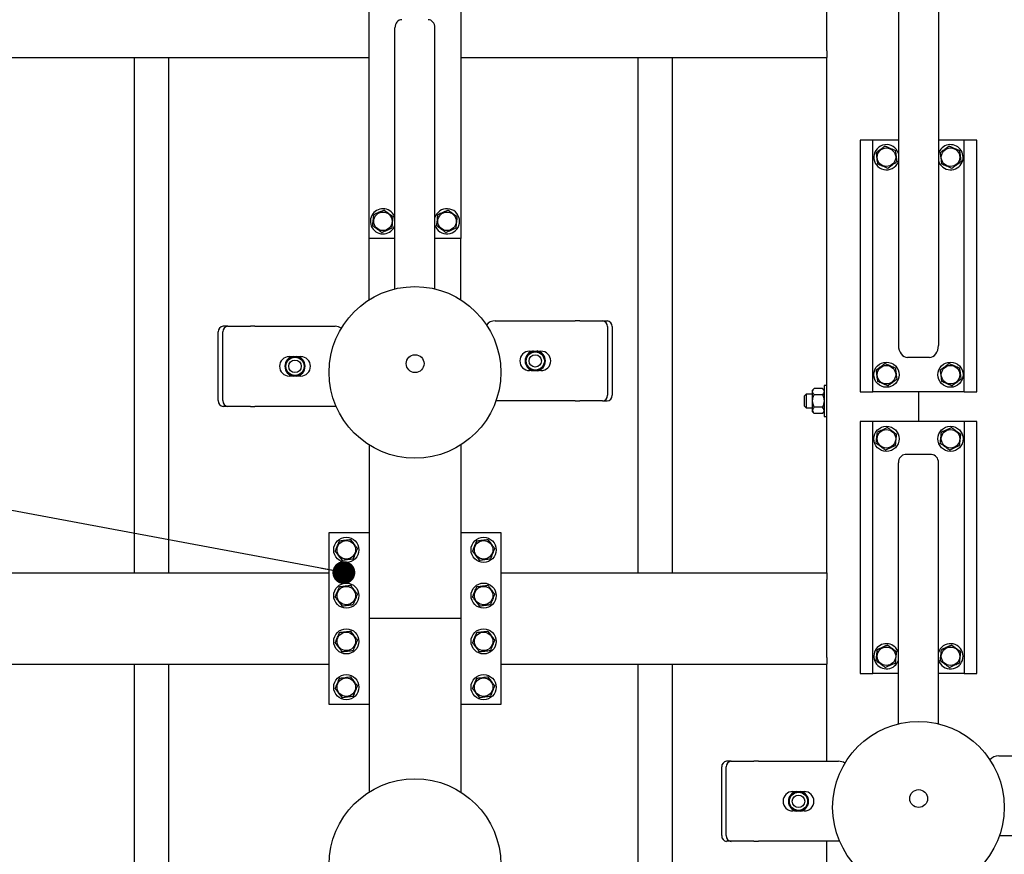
# Model space of a CAD drawing. Header units: millimetres. Extents: x 0 to 841, y 0 to 594.
# Tile 154 of 177: x 563 to 606, y 394 to 431. Entities that reach past the tile are written whole.
import ezdxf

# ---------------------------------------------------------------- set-up
doc = ezdxf.new("R2010")
doc.units = ezdxf.units.MM
doc.layers.add('NOTES', color=6, linetype='Continuous')
doc.layers.add('TRAIT-FORT', color=4, linetype='Continuous', lineweight=25)
doc.dimstyles.new('SLDDIMSTYLE2', dxfattribs={"dimtxt": 0.18, "dimasz": 1, "dimexe": 0, "dimexo": 0.0625, "dimgap": 0, "dimtad": 0, "dimtih": 1, "dimtoh": 1, "dimdec": 0, "dimrnd": 1e-09, "dimzin": 0, "dimdsep": 46, "dimtxsty": 'Standard', "dimblk1": 'DOT', "dimblk2": 'DOT', "dimsah": 1, "dimcen": 0.09, "dimadec": 0, "dimazin": 0, "dimtfac": 1, "dimtdec": 0, "dimtofl": 0, "dimtmove": 0, "dimatfit": 3, "dimldrblk": 'DOT', "dimfxl": 1, "dimfrac": 2, "dimtolj": 1, "dimtzin": 0, "dimarcsym": 0})

# ---------------------------------------------------------------- blocks, each defined once
blk = doc.blocks.new('_Dot')
at = {"color": 0, "linetype": 'ByBlock', "lineweight": -2}
blk.add_line((-0.5, 0), (-1, 0), dxfattribs=at)
at = {"color": 0, "linetype": 'ByBlock', "const_width": 0.5}
blk.add_lwpolyline([(-0.25, 0, 1), (0.25, 0, 1)], format="xyb", close=True, dxfattribs=at)

msp = doc.modelspace()

# ---------------------------------------------------------------- linework, layer by layer
at = {"layer": 'TRAIT-FORT', "color": 4, "linetype": 'Continuous', "lineweight": 25}
for p, q in [((601.787, 438.237), (601.787, 416.309)), ((603.537, 438.237), (603.537, 416.309)), ((598.662, 429.183), (598.662, 432.583)), ((578.662, 420.983), (578.662, 431.983)), ((582.662, 431.983), (582.662, 420.983)), ((579.787, 418.78), (579.787, 430.188)), ((581.537, 418.78), (581.537, 430.188)), ((598.662, 429.183), (598.662, 428.883)), ((540.662, 428.883), (578.662, 428.883)), ((568.412, 406.383), (568.412, 428.883)), ((569.912, 406.383), (569.912, 428.883)), ((582.662, 428.883), (598.662, 428.883)), ((590.412, 406.383), (590.412, 428.883)), ((591.912, 406.383), (591.912, 428.883)), ((598.662, 406.383), (598.662, 428.883)), ((600.112, 425.283), (600.112, 414.283)), ((600.662, 425.283), (600.112, 425.283)), ((600.662, 414.283), (600.662, 425.283)), ((601.787, 425.283), (600.662, 425.283)), ((604.662, 425.283), (603.537, 425.283)), ((605.212, 425.283), (604.662, 425.283)), ((604.662, 414.283), (604.662, 425.283)), ((605.212, 414.283), (605.212, 425.283)), ((601.77, 424.322), (601.787, 424.369)), ((578.662, 418.305), (578.662, 420.983)), ((579.787, 420.983), (578.662, 420.983)), ((582.662, 420.983), (581.537, 420.983)), ((582.662, 418.305), (582.662, 420.983)), ((584.168, 417.385), (587.668, 417.385)), ((587.868, 417.385), (587.668, 417.385)), ((587.868, 417.385), (588.858, 417.385)), ((588.858, 417.385), (589.058, 417.385)), ((572.064, 413.899), (572.064, 416.899)), ((572.264, 413.899), (572.264, 416.899)), ((572.481, 417.149), (572.281, 417.149)), ((572.481, 417.149), (573.47, 417.149)), ((573.67, 417.149), (573.47, 417.149)), ((573.67, 417.149), (577.17, 417.149)), ((589.074, 417.135), (589.074, 414.135)), ((589.274, 417.135), (589.274, 414.135)), ((585.668, 416.06), (585.795, 416.06)), ((585.783, 416.038), (585.829, 416.064)), ((585.829, 416.064), (585.834, 416.069)), ((585.829, 416.022), (585.829, 416.064)), ((585.834, 416.069), (585.845, 416.06)), ((585.845, 416.026), (585.845, 416.06)), ((585.991, 416.06), (586.002, 416.069)), ((585.991, 416.026), (585.991, 416.06)), ((586.002, 416.069), (586.007, 416.064)), ((586.007, 416.064), (586.007, 416.022)), ((586.007, 416.064), (586.053, 416.038)), ((586.04, 416.06), (586.168, 416.06)), ((575.17, 415.824), (575.298, 415.824)), ((575.285, 415.802), (575.332, 415.828)), ((575.332, 415.828), (575.336, 415.833)), ((575.332, 415.786), (575.332, 415.828)), ((575.336, 415.833), (575.347, 415.824)), ((575.347, 415.79), (575.347, 415.824)), ((575.494, 415.824), (575.505, 415.833)), ((575.494, 415.79), (575.494, 415.824)), ((575.505, 415.833), (575.509, 415.828)), ((575.509, 415.828), (575.509, 415.786)), ((575.509, 415.828), (575.556, 415.802)), ((575.543, 415.824), (575.67, 415.824)), ((603.137, 415.783), (602.187, 415.783)), ((585.795, 415.21), (585.668, 415.21)), ((585.829, 415.206), (585.783, 415.232)), ((585.829, 415.206), (585.829, 415.247)), ((585.834, 415.201), (585.829, 415.206)), ((585.845, 415.21), (585.834, 415.201)), ((585.845, 415.244), (585.845, 415.21)), ((585.991, 415.244), (585.991, 415.21)), ((586.002, 415.201), (585.991, 415.21)), ((586.007, 415.206), (586.002, 415.201)), ((586.007, 415.247), (586.007, 415.206)), ((586.053, 415.232), (586.007, 415.206)), ((586.168, 415.21), (586.04, 415.21)), ((575.298, 414.974), (575.17, 414.974)), ((575.332, 414.97), (575.285, 414.996)), ((575.332, 414.97), (575.332, 415.011)), ((575.336, 414.965), (575.332, 414.97)), ((575.347, 414.974), (575.336, 414.965)), ((575.347, 415.008), (575.347, 414.974)), ((575.494, 415.008), (575.494, 414.974)), ((575.505, 414.965), (575.494, 414.974)), ((575.509, 414.97), (575.505, 414.965)), ((575.509, 415.011), (575.509, 414.97)), ((575.556, 414.996), (575.509, 414.97)), ((575.67, 414.974), (575.543, 414.974)), ((598.111, 414.432), (598.037, 414.358)), ((598.037, 414.295), (598.037, 414.358)), ((598.037, 413.884), (598.037, 414.295)), ((598.464, 414.432), (598.111, 414.432)), ((598.537, 414.358), (598.464, 414.431)), ((598.662, 414.558), (598.537, 414.558)), ((598.537, 414.558), (598.537, 413.208)), ((587.668, 413.885), (584.198, 413.885)), ((587.668, 413.885), (587.868, 413.885)), ((588.858, 413.885), (587.868, 413.885)), ((588.858, 413.885), (589.058, 413.885)), ((597.762, 414.183), (597.687, 414.108)), ((597.687, 413.658), (597.687, 414.108)), ((598.037, 414.183), (597.762, 414.183)), ((597.762, 414.183), (597.762, 413.583)), ((598.037, 413.472), (598.037, 413.884)), ((598.464, 414.159), (598.111, 414.159)), ((600.112, 414.283), (600.662, 414.283)), ((604.662, 414.283), (600.662, 414.283)), ((602.662, 414.283), (602.662, 412.983)), ((604.662, 414.283), (605.212, 414.283)), ((572.481, 413.649), (572.281, 413.649)), ((573.47, 413.649), (572.481, 413.649)), ((573.47, 413.649), (573.67, 413.649)), ((577.17, 413.649), (573.67, 413.649)), ((577.222, 413.652), (577.17, 413.649)), ((597.687, 413.658), (597.762, 413.583)), ((597.762, 413.583), (598.037, 413.583)), ((598.037, 413.408), (598.037, 413.472)), ((598.464, 413.61), (598.111, 413.61)), ((598.037, 413.408), (598.111, 413.335)), ((598.464, 413.335), (598.111, 413.335)), ((598.464, 413.335), (598.537, 413.408)), ((598.537, 413.208), (598.662, 413.208)), ((600.112, 412.983), (600.112, 401.983)), ((600.662, 412.983), (600.112, 412.983)), ((600.662, 401.983), (600.662, 412.983)), ((604.662, 412.983), (600.662, 412.983)), ((605.212, 412.983), (604.662, 412.983)), ((604.662, 412.983), (604.662, 401.983)), ((605.212, 401.983), (605.212, 412.983)), ((578.662, 411.961), (578.662, 404.383)), ((582.662, 411.961), (582.662, 404.383)), ((603.237, 411.54), (602.087, 411.54)), ((601.787, 399.78), (601.787, 411.188)), ((603.537, 399.78), (603.537, 411.188)), ((576.912, 400.633), (576.912, 408.133)), ((576.912, 408.133), (578.662, 408.133)), ((582.662, 408.133), (584.412, 408.133)), ((584.412, 408.133), (584.412, 400.633)), ((542.412, 406.383), (576.912, 406.383)), ((584.412, 406.383), (598.662, 406.383)), ((598.662, 406.383), (598.662, 406.083)), ((598.662, 402.683), (598.662, 406.083)), ((578.962, 404.383), (578.662, 404.383)), ((578.962, 404.383), (578.662, 404.383)), ((578.662, 404.383), (578.662, 396.805)), ((582.362, 404.383), (578.962, 404.383)), ((582.662, 404.383), (582.362, 404.383)), ((582.662, 404.383), (582.362, 404.383)), ((582.662, 404.383), (582.662, 396.805)), ((598.662, 402.683), (598.662, 402.383)), ((542.412, 402.383), (576.912, 402.383)), ((568.412, 373.883), (568.412, 402.383)), ((569.912, 373.883), (569.912, 402.383)), ((584.412, 402.383), (598.662, 402.383)), ((590.412, 373.883), (590.412, 402.383)), ((591.912, 373.883), (591.912, 402.383)), ((598.662, 398.149), (598.662, 402.383)), ((600.112, 401.983), (600.662, 401.983)), ((601.787, 401.983), (600.662, 401.983)), ((604.662, 401.983), (603.537, 401.983)), ((604.662, 401.983), (605.212, 401.983)), ((578.662, 400.633), (576.912, 400.633)), ((584.412, 400.633), (582.662, 400.633)), ((606.168, 398.385), (609.668, 398.385)), ((594.481, 398.149), (594.281, 398.149)), ((594.481, 398.149), (595.47, 398.149)), ((595.67, 398.149), (595.47, 398.149)), ((595.67, 398.149), (599.17, 398.149)), ((594.064, 394.899), (594.064, 397.899)), ((594.264, 394.899), (594.264, 397.899)), ((597.17, 396.824), (597.298, 396.824)), ((597.285, 396.802), (597.332, 396.828)), ((597.332, 396.828), (597.336, 396.833)), ((597.332, 396.786), (597.332, 396.828)), ((597.336, 396.833), (597.347, 396.824)), ((597.347, 396.79), (597.347, 396.824)), ((597.494, 396.824), (597.505, 396.833)), ((597.494, 396.79), (597.494, 396.824)), ((597.505, 396.833), (597.509, 396.828)), ((597.509, 396.828), (597.509, 396.786)), ((597.509, 396.828), (597.556, 396.802)), ((597.543, 396.824), (597.67, 396.824)), ((597.298, 395.974), (597.17, 395.974)), ((597.332, 395.97), (597.285, 395.996)), ((597.332, 395.97), (597.332, 396.011)), ((597.336, 395.965), (597.332, 395.97)), ((597.347, 395.974), (597.336, 395.965)), ((597.347, 396.008), (597.347, 395.974)), ((597.494, 396.008), (597.494, 395.974)), ((597.505, 395.965), (597.494, 395.974)), ((597.509, 395.97), (597.505, 395.965)), ((597.509, 396.011), (597.509, 395.97)), ((597.556, 395.996), (597.509, 395.97)), ((597.67, 395.974), (597.543, 395.974)), ((594.481, 394.649), (594.281, 394.649)), ((595.47, 394.649), (594.481, 394.649)), ((595.47, 394.649), (595.67, 394.649)), ((599.17, 394.649), (595.67, 394.649)), ((598.662, 376.265), (598.662, 394.649)), ((599.222, 394.652), (599.17, 394.649)), ((609.668, 394.885), (606.198, 394.885))]:
    msp.add_line(p, q, dxfattribs=at)
at = {"layer": 'TRAIT-FORT', "color": 4, "linetype": 'Continuous', "lineweight": 25, "flags": 128}
for points in [[(581.615, 422.053), (581.565, 421.968), (581.537, 421.897)], [(603.615, 403.053), (603.565, 402.968), (603.537, 402.897)]]:
    msp.add_lwpolyline(points, dxfattribs=at)
at = {"layer": 'TRAIT-FORT', "color": 4, "linetype": 'Continuous', "lineweight": 25}
for centre, radius in [((601.262, 424.533), 0.404), ((604.062, 424.533), 0.404), ((579.262, 421.733), 0.404), ((582.062, 421.733), 0.404), ((580.662, 415.133), 3.75), ((585.918, 415.635), 0.397), ((575.42, 415.399), 0.397), ((575.42, 415.399), 0.272), ((580.669, 415.517), 0.389), ((585.918, 415.635), 0.272), ((601.262, 415.033), 0.55), ((604.062, 415.033), 0.55), ((601.262, 415.033), 0.404), ((604.062, 415.033), 0.404), ((601.262, 412.233), 0.55), ((601.262, 412.233), 0.404), ((604.062, 412.233), 0.55), ((604.062, 412.233), 0.404), ((577.662, 407.383), 0.55), ((583.662, 407.383), 0.55), ((577.662, 407.383), 0.404), ((583.662, 407.383), 0.404), ((577.662, 405.383), 0.55), ((577.662, 405.383), 0.404), ((583.662, 405.383), 0.55), ((583.662, 405.383), 0.404), ((577.662, 403.383), 0.55), ((577.662, 403.383), 0.404), ((583.662, 403.383), 0.55), ((583.662, 403.383), 0.404), ((601.262, 402.733), 0.404), ((604.062, 402.733), 0.404), ((577.662, 401.383), 0.55), ((583.662, 401.383), 0.55), ((577.662, 401.383), 0.404), ((583.662, 401.383), 0.404), ((602.662, 396.133), 3.75), ((580.662, 393.633), 3.75), ((597.42, 396.399), 0.397), ((597.42, 396.399), 0.272), ((602.669, 396.517), 0.389)]:
    msp.add_circle(centre, radius, dxfattribs=at)
for centre, radius, start, end in [((601.262, 424.533), 0.55, 17.3414, 337.4773), ((604.062, 424.533), 0.55, 337.4773, 162.6586), ((604.062, 424.533), 0.55, 197.3414, 337.4773), ((579.262, 421.733), 0.55, 144.3948, 342.6586), ((579.262, 421.733), 0.55, 17.3414, 144.3948), ((582.062, 421.733), 0.55, 197.3414, 144.3948), ((584.168, 416.885), 0.5, 90, 140.4328), ((588.839, 417.151), 0.235, 356.1887, 85.5981), ((589.039, 417.151), 0.235, 356.1887, 85.5981), ((572.299, 416.915), 0.235, 94.4019, 183.8113), ((572.499, 416.915), 0.235, 94.4019, 183.8113), ((577.17, 416.649), 0.5, 55.8528, 90), ((585.668, 415.635), 0.425, 90, 270), ((585.918, 415.635), 0.442, 100.9664, 259.0336), ((585.918, 415.635), 0.425, 108.5751, 251.4249), ((585.918, 415.635), 0.442, 280.9664, 79.0336), ((585.918, 415.635), 0.425, 288.5751, 71.4249), ((586.168, 415.635), 0.425, 270, 90), ((575.17, 415.399), 0.425, 90, 270), ((575.42, 415.399), 0.442, 100.9664, 259.0336), ((575.42, 415.399), 0.425, 108.5751, 251.4249), ((575.42, 415.399), 0.442, 280.9664, 79.0336), ((575.42, 415.399), 0.425, 288.5751, 71.4249), ((575.67, 415.399), 0.425, 270, 90), ((572.299, 413.883), 0.235, 176.1887, 265.5981), ((572.499, 413.883), 0.235, 176.1887, 265.5981), ((588.839, 414.119), 0.235, 274.4019, 3.8113), ((589.039, 414.119), 0.235, 274.4019, 3.8113), ((601.262, 402.733), 0.55, 17.3414, 144.3948), ((604.062, 402.733), 0.55, 197.3414, 144.3948), ((601.262, 402.733), 0.55, 144.3948, 342.6586), ((606.168, 397.885), 0.5, 90, 140.4328), ((594.299, 397.915), 0.235, 94.4019, 183.8113), ((594.499, 397.915), 0.235, 94.4019, 183.8113), ((599.17, 397.649), 0.5, 55.8528, 90), ((597.17, 396.399), 0.425, 90, 270), ((597.42, 396.399), 0.442, 100.9664, 259.0336), ((597.42, 396.399), 0.425, 108.5751, 251.4249), ((597.42, 396.399), 0.442, 280.9664, 79.0336), ((597.42, 396.399), 0.425, 288.5751, 71.4249), ((597.67, 396.399), 0.425, 270, 90), ((594.299, 394.883), 0.235, 176.1887, 265.5981), ((594.499, 394.883), 0.235, 176.1887, 265.5981)]:
    msp.add_arc(centre, radius, start, end, dxfattribs=at)
for centre, major_axis, ratio, start_param, end_param in [((580.087, 430.188), (0, 0.353), 0.850615, 0, 1.570796), ((581.237, 430.188), (0, 0.353), 0.850615, 4.712389, 6.283185), ((602.187, 416.309), (0, -0.525), 0.761243, 4.712389, 6.283185), ((603.137, 416.309), (0, -0.525), 0.761243, 0, 1.570796), ((602.087, 411.188), (0, 0.353), 0.850615, 0, 1.570796), ((603.237, 411.188), (0, 0.353), 0.850615, 4.712389, 6.283185)]:
    msp.add_ellipse(centre, major_axis=major_axis, ratio=ratio, start_param=start_param, end_param=end_param, dxfattribs=at)
for points, knots in [([(601.201, 425.02), (601.167, 424.994), (601.099, 424.942), (600.997, 424.866), (600.9, 424.792), (600.84, 424.747), (600.81, 424.724)], [0, 0, 0, 0, 0.2646049, 0.5349477, 0.7653431, 1, 1, 1, 1]), ([(600.81, 424.724), (600.818, 424.662), (600.83, 424.56), (600.849, 424.411), (600.861, 424.311), (600.869, 424.254), (600.871, 424.237)], [0, 0, 0, 0, 0.385549, 0.637642, 0.896546, 1, 1, 1, 1]), ([(601.201, 425.02), (601.241, 425.004), (601.32, 424.97), (601.438, 424.92), (601.55, 424.873), (601.619, 424.844), (601.654, 424.829)], [0, 0, 0, 0, 0.264605, 0.534948, 0.765343, 1, 1, 1, 1]), ([(601.654, 424.829), (601.661, 424.767), (601.674, 424.665), (601.692, 424.516), (601.705, 424.416), (601.712, 424.359), (601.714, 424.342)], [0, 0, 0, 0, 0.385549, 0.637642, 0.896546, 1, 1, 1, 1]), ([(604.001, 425.02), (603.967, 424.994), (603.899, 424.942), (603.797, 424.866), (603.7, 424.792), (603.64, 424.747), (603.61, 424.724)], [0, 0, 0, 0, 0.2646049, 0.5349477, 0.7653431, 1, 1, 1, 1]), ([(603.61, 424.724), (603.618, 424.662), (603.63, 424.56), (603.649, 424.411), (603.661, 424.311), (603.669, 424.254), (603.671, 424.237)], [0, 0, 0, 0, 0.385549, 0.637642, 0.896546, 1, 1, 1, 1]), ([(604.001, 425.02), (604.041, 425.004), (604.12, 424.97), (604.238, 424.92), (604.35, 424.873), (604.419, 424.844), (604.454, 424.829)], [0, 0, 0, 0, 0.264605, 0.534948, 0.765343, 1, 1, 1, 1]), ([(604.454, 424.829), (604.461, 424.767), (604.474, 424.665), (604.492, 424.516), (604.505, 424.416), (604.512, 424.359), (604.514, 424.342)], [0, 0, 0, 0, 0.385549, 0.637642, 0.896546, 1, 1, 1, 1]), ([(601.323, 424.046), (601.283, 424.063), (601.204, 424.096), (601.087, 424.146), (600.974, 424.193), (600.905, 424.222), (600.871, 424.237)], [0, 0, 0, 0, 0.2646049, 0.5349477, 0.7653431, 1, 1, 1, 1]), ([(601.323, 424.046), (601.357, 424.072), (601.425, 424.124), (601.527, 424.201), (601.624, 424.274), (601.684, 424.319), (601.714, 424.342)], [0, 0, 0, 0, 0.264605, 0.534948, 0.765343, 1, 1, 1, 1]), ([(604.123, 424.046), (604.083, 424.063), (604.004, 424.096), (603.887, 424.146), (603.774, 424.193), (603.705, 424.222), (603.671, 424.237)], [0, 0, 0, 0, 0.2646049, 0.5349477, 0.7653431, 1, 1, 1, 1]), ([(604.123, 424.046), (604.157, 424.072), (604.225, 424.124), (604.327, 424.201), (604.424, 424.274), (604.484, 424.319), (604.514, 424.342)], [0, 0, 0, 0, 0.264605, 0.534948, 0.765343, 1, 1, 1, 1]), ([(579.313, 422.221), (579.274, 422.204), (579.196, 422.169), (579.079, 422.117), (578.968, 422.067), (578.899, 422.037), (578.865, 422.021)], [0, 0, 0, 0, 0.264605, 0.534948, 0.765343, 1, 1, 1, 1]), ([(579.313, 422.221), (579.348, 422.196), (579.417, 422.146), (579.521, 422.071), (579.619, 421.999), (579.68, 421.955), (579.71, 421.933)], [0, 0, 0, 0, 0.264605, 0.534948, 0.765343, 1, 1, 1, 1]), ([(582.113, 422.221), (582.074, 422.204), (581.996, 422.169), (581.879, 422.117), (581.768, 422.067), (581.699, 422.037), (581.665, 422.021)], [0, 0, 0, 0, 0.264605, 0.534948, 0.765343, 1, 1, 1, 1]), ([(582.113, 422.221), (582.148, 422.196), (582.217, 422.146), (582.321, 422.071), (582.419, 421.999), (582.48, 421.955), (582.51, 421.933)], [0, 0, 0, 0, 0.264605, 0.534948, 0.765343, 1, 1, 1, 1]), ([(578.814, 421.533), (578.82, 421.596), (578.831, 421.698), (578.847, 421.847), (578.857, 421.947), (578.863, 422.005), (578.865, 422.021)], [0, 0, 0, 0, 0.385549, 0.637642, 0.896546, 1, 1, 1, 1]), ([(579.659, 421.445), (579.666, 421.507), (579.676, 421.61), (579.692, 421.758), (579.703, 421.859), (579.709, 421.916), (579.71, 421.933)], [0, 0, 0, 0, 0.3855495, 0.6376419, 0.8965462, 1, 1, 1, 1]), ([(581.614, 421.533), (581.62, 421.596), (581.631, 421.698), (581.647, 421.847), (581.657, 421.947), (581.663, 422.005), (581.665, 422.021)], [0, 0, 0, 0, 0.385549, 0.637642, 0.896546, 1, 1, 1, 1]), ([(582.459, 421.445), (582.466, 421.507), (582.476, 421.61), (582.492, 421.758), (582.503, 421.859), (582.509, 421.916), (582.51, 421.933)], [0, 0, 0, 0, 0.3855495, 0.6376419, 0.8965462, 1, 1, 1, 1]), ([(579.211, 421.245), (579.176, 421.27), (579.107, 421.321), (579.003, 421.396), (578.905, 421.467), (578.844, 421.511), (578.814, 421.533)], [0, 0, 0, 0, 0.264605, 0.534948, 0.765343, 1, 1, 1, 1]), ([(579.211, 421.245), (579.25, 421.262), (579.328, 421.297), (579.445, 421.349), (579.556, 421.399), (579.625, 421.429), (579.659, 421.445)], [0, 0, 0, 0, 0.2646049, 0.5349477, 0.7653431, 1, 1, 1, 1]), ([(582.011, 421.245), (581.976, 421.27), (581.907, 421.321), (581.803, 421.396), (581.705, 421.467), (581.644, 421.511), (581.614, 421.533)], [0, 0, 0, 0, 0.264605, 0.534948, 0.765343, 1, 1, 1, 1]), ([(582.011, 421.245), (582.05, 421.262), (582.128, 421.297), (582.245, 421.349), (582.356, 421.399), (582.425, 421.429), (582.459, 421.445)], [0, 0, 0, 0, 0.2646049, 0.5349477, 0.7653431, 1, 1, 1, 1]), ([(585.783, 416.038), (585.774, 416.029), (585.76, 416.014), (585.748, 415.985), (585.743, 415.973)], [0, 0, 0, 0, 0.593144, 1, 1, 1, 1]), ([(585.845, 416.06), (585.846, 416.06), (585.849, 416.059), (585.863, 416.061), (585.883, 416.062), (585.903, 416.063), (585.923, 416.063), (585.942, 416.062), (585.964, 416.061), (585.981, 416.06), (585.989, 416.059), (585.99, 416.06), (585.991, 416.06)], [0, 0, 0, 0, 0.112459, 0.224891, 0.338077, 0.451935, 0.500009, 0.61321, 0.72639, 0.840088, 0.953755, 1, 1, 1, 1]), ([(586.053, 416.038), (586.061, 416.029), (586.072, 416.019), (586.082, 415.997), (586.084, 415.991)], [0, 0, 0, 0, 0.7627548, 1, 1, 1, 1]), ([(575.285, 415.802), (575.277, 415.793), (575.266, 415.782), (575.256, 415.76), (575.254, 415.755)], [0, 0, 0, 0, 0.753414, 1, 1, 1, 1]), ([(575.347, 415.824), (575.349, 415.824), (575.352, 415.823), (575.366, 415.824), (575.386, 415.826), (575.405, 415.827), (575.425, 415.827), (575.445, 415.826), (575.467, 415.825), (575.484, 415.824), (575.492, 415.823), (575.493, 415.824), (575.494, 415.824)], [0, 0, 0, 0, 0.112459, 0.224891, 0.338077, 0.451935, 0.500009, 0.61321, 0.72639, 0.840088, 0.953755, 1, 1, 1, 1]), ([(575.556, 415.802), (575.564, 415.793), (575.574, 415.784), (575.583, 415.764), (575.585, 415.76)], [0, 0, 0, 0, 0.82796, 1, 1, 1, 1]), ([(585.783, 415.232), (585.774, 415.24), (585.764, 415.25), (585.755, 415.27), (585.754, 415.273)], [0, 0, 0, 0, 0.8279596, 1, 1, 1, 1]), ([(585.991, 415.21), (585.989, 415.21), (585.986, 415.21), (585.972, 415.209), (585.952, 415.208), (585.933, 415.207), (585.913, 415.207), (585.893, 415.208), (585.871, 415.209), (585.855, 415.21), (585.847, 415.21), (585.845, 415.21), (585.845, 415.21)], [0, 0, 0, 0, 0.112459, 0.224891, 0.338077, 0.451935, 0.500009, 0.61321, 0.72639, 0.840088, 0.953755, 1, 1, 1, 1]), ([(586.053, 415.232), (586.061, 415.241), (586.073, 415.251), (586.082, 415.274), (586.085, 415.279)], [0, 0, 0, 0, 0.753414, 1, 1, 1, 1]), ([(601.201, 415.52), (601.167, 415.494), (601.099, 415.442), (600.997, 415.366), (600.9, 415.292), (600.84, 415.247), (600.81, 415.224)], [0, 0, 0, 0, 0.2646049, 0.5349477, 0.7653431, 1, 1, 1, 1]), ([(600.81, 415.224), (600.818, 415.162), (600.83, 415.06), (600.849, 414.911), (600.861, 414.811), (600.869, 414.754), (600.871, 414.737)], [0, 0, 0, 0, 0.385549, 0.637642, 0.896546, 1, 1, 1, 1]), ([(601.201, 415.52), (601.241, 415.504), (601.32, 415.47), (601.438, 415.42), (601.55, 415.373), (601.619, 415.344), (601.654, 415.329)], [0, 0, 0, 0, 0.264605, 0.534948, 0.765343, 1, 1, 1, 1]), ([(601.654, 415.329), (601.661, 415.267), (601.674, 415.165), (601.692, 415.016), (601.705, 414.916), (601.712, 414.859), (601.714, 414.842)], [0, 0, 0, 0, 0.385549, 0.637642, 0.896546, 1, 1, 1, 1]), ([(604.001, 415.52), (603.967, 415.494), (603.899, 415.442), (603.797, 415.366), (603.7, 415.292), (603.64, 415.247), (603.61, 415.224)], [0, 0, 0, 0, 0.2646049, 0.5349477, 0.7653431, 1, 1, 1, 1]), ([(603.61, 415.224), (603.618, 415.162), (603.63, 415.06), (603.649, 414.911), (603.661, 414.811), (603.669, 414.754), (603.671, 414.737)], [0, 0, 0, 0, 0.385549, 0.637642, 0.896546, 1, 1, 1, 1]), ([(604.001, 415.52), (604.041, 415.504), (604.12, 415.47), (604.238, 415.42), (604.35, 415.373), (604.419, 415.344), (604.454, 415.329)], [0, 0, 0, 0, 0.264605, 0.534948, 0.765343, 1, 1, 1, 1]), ([(604.454, 415.329), (604.461, 415.267), (604.474, 415.165), (604.492, 415.016), (604.505, 414.916), (604.512, 414.859), (604.514, 414.842)], [0, 0, 0, 0, 0.385549, 0.637642, 0.896546, 1, 1, 1, 1]), ([(575.285, 414.996), (575.277, 415.005), (575.266, 415.015), (575.256, 415.037), (575.254, 415.042)], [0, 0, 0, 0, 0.7627548, 1, 1, 1, 1]), ([(575.494, 414.974), (575.492, 414.974), (575.489, 414.974), (575.475, 414.973), (575.455, 414.972), (575.436, 414.971), (575.416, 414.971), (575.396, 414.972), (575.374, 414.973), (575.357, 414.974), (575.349, 414.974), (575.348, 414.974), (575.347, 414.974)], [0, 0, 0, 0, 0.112459, 0.224891, 0.338077, 0.451935, 0.500009, 0.61321, 0.72639, 0.840088, 0.953755, 1, 1, 1, 1]), ([(575.556, 414.996), (575.564, 415.005), (575.578, 415.02), (575.59, 415.049), (575.595, 415.06)], [0, 0, 0, 0, 0.593144, 1, 1, 1, 1]), ([(601.323, 414.546), (601.283, 414.563), (601.204, 414.596), (601.087, 414.646), (600.974, 414.693), (600.905, 414.722), (600.871, 414.737)], [0, 0, 0, 0, 0.2646049, 0.5349477, 0.7653431, 1, 1, 1, 1]), ([(601.323, 414.546), (601.357, 414.572), (601.425, 414.624), (601.527, 414.701), (601.624, 414.774), (601.684, 414.819), (601.714, 414.842)], [0, 0, 0, 0, 0.264605, 0.534948, 0.765343, 1, 1, 1, 1]), ([(604.123, 414.546), (604.083, 414.563), (604.004, 414.596), (603.887, 414.646), (603.774, 414.693), (603.705, 414.722), (603.671, 414.737)], [0, 0, 0, 0, 0.2646049, 0.5349477, 0.7653431, 1, 1, 1, 1]), ([(604.123, 414.546), (604.157, 414.572), (604.225, 414.624), (604.327, 414.701), (604.424, 414.774), (604.484, 414.819), (604.514, 414.842)], [0, 0, 0, 0, 0.264605, 0.534948, 0.765343, 1, 1, 1, 1]), ([(598.037, 414.295), (598.041, 414.319), (598.05, 414.367), (598.09, 414.41), (598.111, 414.432)], [0, 0, 0, 0, 0.504, 1, 1, 1, 1]), ([(598.111, 414.159), (598.093, 414.177), (598.058, 414.215), (598.039, 414.262), (598.037, 414.289), (598.037, 414.295)], [0, 0, 0, 0, 0.4323851, 0.8795539, 1, 1, 1, 1]), ([(598.464, 414.432), (598.481, 414.413), (598.516, 414.375), (598.536, 414.328), (598.537, 414.301), (598.537, 414.295)], [0, 0, 0, 0, 0.4323851, 0.8795539, 1, 1, 1, 1]), ([(598.537, 414.295), (598.533, 414.271), (598.524, 414.223), (598.484, 414.18), (598.464, 414.159)], [0, 0, 0, 0, 0.504, 1, 1, 1, 1]), ([(598.037, 413.884), (598.037, 413.889), (598.037, 413.927), (598.048, 414), (598.076, 414.086), (598.101, 414.138), (598.111, 414.159)], [0, 0, 0, 0, 0.048369, 0.39933, 0.762965, 1, 1, 1, 1]), ([(598.111, 413.61), (598.096, 413.642), (598.068, 413.701), (598.042, 413.794), (598.039, 413.854), (598.037, 413.884)], [0, 0, 0, 0, 0.3704571, 0.6810182, 1, 1, 1, 1]), ([(598.464, 414.159), (598.473, 414.138), (598.497, 414.087), (598.526, 414.001), (598.537, 413.928), (598.537, 413.889), (598.537, 413.884)], [0, 0, 0, 0, 0.237039, 0.589019, 0.951631, 1, 1, 1, 1]), ([(598.537, 413.884), (598.535, 413.855), (598.532, 413.795), (598.506, 413.702), (598.478, 413.642), (598.464, 413.61)], [0, 0, 0, 0, 0.30999, 0.629546, 1, 1, 1, 1]), ([(598.111, 413.61), (598.093, 413.591), (598.058, 413.553), (598.039, 413.505), (598.037, 413.478), (598.037, 413.472)], [0, 0, 0, 0, 0.4323851, 0.8795539, 1, 1, 1, 1]), ([(598.037, 413.472), (598.041, 413.448), (598.05, 413.4), (598.09, 413.356), (598.111, 413.335)], [0, 0, 0, 0, 0.504, 1, 1, 1, 1]), ([(598.537, 413.472), (598.533, 413.497), (598.524, 413.545), (598.484, 413.588), (598.464, 413.61)], [0, 0, 0, 0, 0.504, 1, 1, 1, 1]), ([(598.464, 413.335), (598.481, 413.353), (598.516, 413.392), (598.536, 413.439), (598.537, 413.467), (598.537, 413.472)], [0, 0, 0, 0, 0.432385, 0.879554, 1, 1, 1, 1]), ([(601.313, 412.721), (601.274, 412.704), (601.196, 412.669), (601.079, 412.617), (600.968, 412.567), (600.899, 412.537), (600.865, 412.521)], [0, 0, 0, 0, 0.264605, 0.534948, 0.765343, 1, 1, 1, 1]), ([(601.313, 412.721), (601.348, 412.696), (601.417, 412.646), (601.521, 412.571), (601.619, 412.499), (601.68, 412.455), (601.71, 412.433)], [0, 0, 0, 0, 0.264605, 0.534948, 0.765343, 1, 1, 1, 1]), ([(604.113, 412.721), (604.074, 412.704), (603.996, 412.669), (603.879, 412.617), (603.768, 412.567), (603.699, 412.537), (603.665, 412.521)], [0, 0, 0, 0, 0.264605, 0.534948, 0.765343, 1, 1, 1, 1]), ([(604.113, 412.721), (604.148, 412.696), (604.217, 412.646), (604.321, 412.571), (604.419, 412.499), (604.48, 412.455), (604.51, 412.433)], [0, 0, 0, 0, 0.264605, 0.534948, 0.765343, 1, 1, 1, 1]), ([(600.814, 412.033), (600.82, 412.096), (600.831, 412.198), (600.847, 412.347), (600.857, 412.447), (600.863, 412.505), (600.865, 412.521)], [0, 0, 0, 0, 0.385549, 0.637642, 0.896546, 1, 1, 1, 1]), ([(601.659, 411.945), (601.666, 412.007), (601.676, 412.11), (601.692, 412.258), (601.703, 412.359), (601.709, 412.416), (601.71, 412.433)], [0, 0, 0, 0, 0.3855495, 0.6376419, 0.8965462, 1, 1, 1, 1]), ([(603.614, 412.033), (603.62, 412.096), (603.631, 412.198), (603.647, 412.347), (603.657, 412.447), (603.663, 412.505), (603.665, 412.521)], [0, 0, 0, 0, 0.385549, 0.637642, 0.896546, 1, 1, 1, 1]), ([(604.459, 411.945), (604.466, 412.007), (604.476, 412.11), (604.492, 412.258), (604.503, 412.359), (604.509, 412.416), (604.51, 412.433)], [0, 0, 0, 0, 0.3855495, 0.6376419, 0.8965462, 1, 1, 1, 1]), ([(601.211, 411.745), (601.176, 411.77), (601.107, 411.821), (601.003, 411.896), (600.905, 411.967), (600.844, 412.011), (600.814, 412.033)], [0, 0, 0, 0, 0.264605, 0.534948, 0.765343, 1, 1, 1, 1]), ([(601.211, 411.745), (601.25, 411.762), (601.328, 411.797), (601.445, 411.849), (601.556, 411.899), (601.625, 411.929), (601.659, 411.945)], [0, 0, 0, 0, 0.2646049, 0.5349477, 0.7653431, 1, 1, 1, 1]), ([(604.011, 411.745), (603.976, 411.77), (603.907, 411.821), (603.803, 411.896), (603.705, 411.967), (603.644, 412.011), (603.614, 412.033)], [0, 0, 0, 0, 0.264605, 0.534948, 0.765343, 1, 1, 1, 1]), ([(604.011, 411.745), (604.05, 411.762), (604.128, 411.797), (604.245, 411.849), (604.356, 411.899), (604.425, 411.929), (604.459, 411.945)], [0, 0, 0, 0, 0.2646049, 0.5349477, 0.7653431, 1, 1, 1, 1]), ([(577.366, 407.775), (577.428, 407.782), (577.531, 407.795), (577.679, 407.814), (577.779, 407.826), (577.837, 407.833), (577.853, 407.835)], [0, 0, 0, 0, 0.385549, 0.637642, 0.896546, 1, 1, 1, 1]), ([(578.149, 407.444), (578.123, 407.478), (578.071, 407.546), (577.994, 407.648), (577.921, 407.745), (577.876, 407.805), (577.853, 407.835)], [0, 0, 0, 0, 0.264605, 0.534948, 0.765343, 1, 1, 1, 1]), ([(583.366, 407.775), (583.428, 407.782), (583.531, 407.795), (583.679, 407.814), (583.779, 407.826), (583.837, 407.833), (583.853, 407.835)], [0, 0, 0, 0, 0.385549, 0.637642, 0.896546, 1, 1, 1, 1]), ([(584.149, 407.444), (584.123, 407.478), (584.071, 407.546), (583.994, 407.648), (583.921, 407.745), (583.876, 407.805), (583.853, 407.835)], [0, 0, 0, 0, 0.264605, 0.534948, 0.765343, 1, 1, 1, 1]), ([(577.175, 407.322), (577.192, 407.362), (577.225, 407.441), (577.275, 407.559), (577.322, 407.671), (577.351, 407.74), (577.366, 407.775)], [0, 0, 0, 0, 0.264605, 0.534948, 0.765343, 1, 1, 1, 1]), ([(578.149, 407.444), (578.132, 407.404), (578.099, 407.325), (578.049, 407.208), (578.002, 407.095), (577.973, 407.026), (577.958, 406.992)], [0, 0, 0, 0, 0.264605, 0.534948, 0.765343, 1, 1, 1, 1]), ([(583.175, 407.322), (583.192, 407.362), (583.225, 407.441), (583.275, 407.559), (583.322, 407.671), (583.351, 407.74), (583.366, 407.775)], [0, 0, 0, 0, 0.264605, 0.534948, 0.765343, 1, 1, 1, 1]), ([(584.149, 407.444), (584.132, 407.404), (584.099, 407.325), (584.049, 407.208), (584.002, 407.095), (583.973, 407.026), (583.958, 406.992)], [0, 0, 0, 0, 0.264605, 0.534948, 0.765343, 1, 1, 1, 1]), ([(577.175, 407.322), (577.201, 407.289), (577.253, 407.22), (577.33, 407.118), (577.403, 407.021), (577.448, 406.961), (577.471, 406.931)], [0, 0, 0, 0, 0.264605, 0.534948, 0.765343, 1, 1, 1, 1]), ([(577.471, 406.931), (577.533, 406.939), (577.635, 406.952), (577.784, 406.97), (577.884, 406.982), (577.942, 406.99), (577.958, 406.992)], [0, 0, 0, 0, 0.3855495, 0.6376419, 0.8965462, 1, 1, 1, 1]), ([(583.175, 407.322), (583.201, 407.289), (583.253, 407.22), (583.33, 407.118), (583.403, 407.021), (583.448, 406.961), (583.471, 406.931)], [0, 0, 0, 0, 0.264605, 0.534948, 0.765343, 1, 1, 1, 1]), ([(583.471, 406.931), (583.533, 406.939), (583.635, 406.952), (583.784, 406.97), (583.884, 406.982), (583.942, 406.99), (583.958, 406.992)], [0, 0, 0, 0, 0.3855495, 0.6376419, 0.8965462, 1, 1, 1, 1]), ([(577.175, 405.322), (577.192, 405.362), (577.225, 405.441), (577.275, 405.559), (577.322, 405.671), (577.351, 405.74), (577.366, 405.775)], [0, 0, 0, 0, 0.264605, 0.534948, 0.765343, 1, 1, 1, 1]), ([(577.366, 405.775), (577.428, 405.782), (577.531, 405.795), (577.679, 405.814), (577.779, 405.826), (577.837, 405.833), (577.853, 405.835)], [0, 0, 0, 0, 0.385549, 0.637642, 0.896546, 1, 1, 1, 1]), ([(578.149, 405.444), (578.123, 405.478), (578.071, 405.546), (577.994, 405.648), (577.921, 405.745), (577.876, 405.805), (577.853, 405.835)], [0, 0, 0, 0, 0.264605, 0.534948, 0.765343, 1, 1, 1, 1]), ([(583.175, 405.322), (583.192, 405.362), (583.225, 405.441), (583.275, 405.559), (583.322, 405.671), (583.351, 405.74), (583.366, 405.775)], [0, 0, 0, 0, 0.264605, 0.534948, 0.765343, 1, 1, 1, 1]), ([(583.366, 405.775), (583.428, 405.782), (583.531, 405.795), (583.679, 405.814), (583.779, 405.826), (583.837, 405.833), (583.853, 405.835)], [0, 0, 0, 0, 0.385549, 0.637642, 0.896546, 1, 1, 1, 1]), ([(584.149, 405.444), (584.123, 405.478), (584.071, 405.546), (583.994, 405.648), (583.921, 405.745), (583.876, 405.805), (583.853, 405.835)], [0, 0, 0, 0, 0.264605, 0.534948, 0.765343, 1, 1, 1, 1]), ([(577.175, 405.322), (577.201, 405.289), (577.253, 405.22), (577.33, 405.118), (577.403, 405.021), (577.448, 404.961), (577.471, 404.931)], [0, 0, 0, 0, 0.264605, 0.534948, 0.765343, 1, 1, 1, 1]), ([(578.149, 405.444), (578.132, 405.404), (578.099, 405.325), (578.049, 405.208), (578.002, 405.095), (577.973, 405.026), (577.958, 404.992)], [0, 0, 0, 0, 0.264605, 0.534948, 0.765343, 1, 1, 1, 1]), ([(583.175, 405.322), (583.201, 405.289), (583.253, 405.22), (583.33, 405.118), (583.403, 405.021), (583.448, 404.961), (583.471, 404.931)], [0, 0, 0, 0, 0.264605, 0.534948, 0.765343, 1, 1, 1, 1]), ([(584.149, 405.444), (584.132, 405.404), (584.099, 405.325), (584.049, 405.208), (584.002, 405.095), (583.973, 405.026), (583.958, 404.992)], [0, 0, 0, 0, 0.264605, 0.534948, 0.765343, 1, 1, 1, 1]), ([(577.471, 404.931), (577.533, 404.939), (577.635, 404.952), (577.784, 404.97), (577.884, 404.982), (577.942, 404.99), (577.958, 404.992)], [0, 0, 0, 0, 0.3855495, 0.6376419, 0.8965462, 1, 1, 1, 1]), ([(583.471, 404.931), (583.533, 404.939), (583.635, 404.952), (583.784, 404.97), (583.884, 404.982), (583.942, 404.99), (583.958, 404.992)], [0, 0, 0, 0, 0.3855495, 0.6376419, 0.8965462, 1, 1, 1, 1]), ([(577.175, 403.322), (577.192, 403.362), (577.225, 403.441), (577.275, 403.559), (577.322, 403.671), (577.351, 403.74), (577.366, 403.775)], [0, 0, 0, 0, 0.264605, 0.534948, 0.765343, 1, 1, 1, 1]), ([(577.366, 403.775), (577.428, 403.782), (577.531, 403.795), (577.679, 403.814), (577.779, 403.826), (577.837, 403.833), (577.853, 403.835)], [0, 0, 0, 0, 0.385549, 0.637642, 0.896546, 1, 1, 1, 1]), ([(578.149, 403.444), (578.123, 403.478), (578.071, 403.546), (577.994, 403.648), (577.921, 403.745), (577.876, 403.805), (577.853, 403.835)], [0, 0, 0, 0, 0.264605, 0.534948, 0.765343, 1, 1, 1, 1]), ([(583.175, 403.322), (583.192, 403.362), (583.225, 403.441), (583.275, 403.559), (583.322, 403.671), (583.351, 403.74), (583.366, 403.775)], [0, 0, 0, 0, 0.264605, 0.534948, 0.765343, 1, 1, 1, 1]), ([(583.366, 403.775), (583.428, 403.782), (583.531, 403.795), (583.679, 403.814), (583.779, 403.826), (583.837, 403.833), (583.853, 403.835)], [0, 0, 0, 0, 0.385549, 0.637642, 0.896546, 1, 1, 1, 1]), ([(584.149, 403.444), (584.123, 403.478), (584.071, 403.546), (583.994, 403.648), (583.921, 403.745), (583.876, 403.805), (583.853, 403.835)], [0, 0, 0, 0, 0.264605, 0.534948, 0.765343, 1, 1, 1, 1]), ([(577.175, 403.322), (577.201, 403.289), (577.253, 403.22), (577.33, 403.118), (577.403, 403.021), (577.448, 402.961), (577.471, 402.931)], [0, 0, 0, 0, 0.264605, 0.534948, 0.765343, 1, 1, 1, 1]), ([(578.149, 403.444), (578.132, 403.404), (578.099, 403.325), (578.049, 403.208), (578.002, 403.095), (577.973, 403.026), (577.958, 402.992)], [0, 0, 0, 0, 0.264605, 0.534948, 0.765343, 1, 1, 1, 1]), ([(583.175, 403.322), (583.201, 403.289), (583.253, 403.22), (583.33, 403.118), (583.403, 403.021), (583.448, 402.961), (583.471, 402.931)], [0, 0, 0, 0, 0.264605, 0.534948, 0.765343, 1, 1, 1, 1]), ([(584.149, 403.444), (584.132, 403.404), (584.099, 403.325), (584.049, 403.208), (584.002, 403.095), (583.973, 403.026), (583.958, 402.992)], [0, 0, 0, 0, 0.264605, 0.534948, 0.765343, 1, 1, 1, 1]), ([(601.313, 403.221), (601.274, 403.204), (601.196, 403.169), (601.079, 403.117), (600.968, 403.067), (600.899, 403.037), (600.865, 403.021)], [0, 0, 0, 0, 0.264605, 0.534948, 0.765343, 1, 1, 1, 1]), ([(601.313, 403.221), (601.348, 403.196), (601.417, 403.146), (601.521, 403.071), (601.619, 402.999), (601.68, 402.955), (601.71, 402.933)], [0, 0, 0, 0, 0.264605, 0.534948, 0.765343, 1, 1, 1, 1]), ([(604.113, 403.221), (604.074, 403.204), (603.996, 403.169), (603.879, 403.117), (603.768, 403.067), (603.699, 403.037), (603.665, 403.021)], [0, 0, 0, 0, 0.264605, 0.534948, 0.765343, 1, 1, 1, 1]), ([(604.113, 403.221), (604.148, 403.196), (604.217, 403.146), (604.321, 403.071), (604.419, 402.999), (604.48, 402.955), (604.51, 402.933)], [0, 0, 0, 0, 0.264605, 0.534948, 0.765343, 1, 1, 1, 1]), ([(577.471, 402.931), (577.533, 402.939), (577.635, 402.952), (577.784, 402.97), (577.884, 402.982), (577.942, 402.99), (577.958, 402.992)], [0, 0, 0, 0, 0.3855495, 0.6376419, 0.8965462, 1, 1, 1, 1]), ([(583.471, 402.931), (583.533, 402.939), (583.635, 402.952), (583.784, 402.97), (583.884, 402.982), (583.942, 402.99), (583.958, 402.992)], [0, 0, 0, 0, 0.3855495, 0.6376419, 0.8965462, 1, 1, 1, 1]), ([(600.814, 402.533), (600.82, 402.596), (600.831, 402.698), (600.847, 402.847), (600.857, 402.947), (600.863, 403.005), (600.865, 403.021)], [0, 0, 0, 0, 0.385549, 0.637642, 0.896546, 1, 1, 1, 1]), ([(601.659, 402.445), (601.666, 402.507), (601.676, 402.61), (601.692, 402.758), (601.703, 402.859), (601.709, 402.916), (601.71, 402.933)], [0, 0, 0, 0, 0.3855495, 0.6376419, 0.8965462, 1, 1, 1, 1]), ([(603.614, 402.533), (603.62, 402.596), (603.631, 402.698), (603.647, 402.847), (603.657, 402.947), (603.663, 403.005), (603.665, 403.021)], [0, 0, 0, 0, 0.385549, 0.637642, 0.896546, 1, 1, 1, 1]), ([(604.459, 402.445), (604.466, 402.507), (604.476, 402.61), (604.492, 402.758), (604.503, 402.859), (604.509, 402.916), (604.51, 402.933)], [0, 0, 0, 0, 0.3855495, 0.6376419, 0.8965462, 1, 1, 1, 1]), ([(601.211, 402.245), (601.176, 402.27), (601.107, 402.321), (601.003, 402.396), (600.905, 402.467), (600.844, 402.511), (600.814, 402.533)], [0, 0, 0, 0, 0.264605, 0.534948, 0.765343, 1, 1, 1, 1]), ([(601.211, 402.245), (601.25, 402.262), (601.328, 402.297), (601.445, 402.349), (601.556, 402.399), (601.625, 402.429), (601.659, 402.445)], [0, 0, 0, 0, 0.2646049, 0.5349477, 0.7653431, 1, 1, 1, 1]), ([(604.011, 402.245), (603.976, 402.27), (603.907, 402.321), (603.803, 402.396), (603.705, 402.467), (603.644, 402.511), (603.614, 402.533)], [0, 0, 0, 0, 0.264605, 0.534948, 0.765343, 1, 1, 1, 1]), ([(604.011, 402.245), (604.05, 402.262), (604.128, 402.297), (604.245, 402.349), (604.356, 402.399), (604.425, 402.429), (604.459, 402.445)], [0, 0, 0, 0, 0.2646049, 0.5349477, 0.7653431, 1, 1, 1, 1]), ([(577.366, 401.775), (577.428, 401.782), (577.531, 401.795), (577.679, 401.814), (577.779, 401.826), (577.837, 401.833), (577.853, 401.835)], [0, 0, 0, 0, 0.385549, 0.637642, 0.896546, 1, 1, 1, 1]), ([(578.149, 401.444), (578.123, 401.478), (578.071, 401.546), (577.994, 401.648), (577.921, 401.745), (577.876, 401.805), (577.853, 401.835)], [0, 0, 0, 0, 0.264605, 0.534948, 0.765343, 1, 1, 1, 1]), ([(583.366, 401.775), (583.428, 401.782), (583.531, 401.795), (583.679, 401.814), (583.779, 401.826), (583.837, 401.833), (583.853, 401.835)], [0, 0, 0, 0, 0.385549, 0.637642, 0.896546, 1, 1, 1, 1]), ([(584.149, 401.444), (584.123, 401.478), (584.071, 401.546), (583.994, 401.648), (583.921, 401.745), (583.876, 401.805), (583.853, 401.835)], [0, 0, 0, 0, 0.264605, 0.534948, 0.765343, 1, 1, 1, 1]), ([(577.175, 401.322), (577.192, 401.362), (577.225, 401.441), (577.275, 401.559), (577.322, 401.671), (577.351, 401.74), (577.366, 401.775)], [0, 0, 0, 0, 0.264605, 0.534948, 0.765343, 1, 1, 1, 1]), ([(578.149, 401.444), (578.132, 401.404), (578.099, 401.325), (578.049, 401.208), (578.002, 401.095), (577.973, 401.026), (577.958, 400.992)], [0, 0, 0, 0, 0.264605, 0.534948, 0.765343, 1, 1, 1, 1]), ([(583.175, 401.322), (583.192, 401.362), (583.225, 401.441), (583.275, 401.559), (583.322, 401.671), (583.351, 401.74), (583.366, 401.775)], [0, 0, 0, 0, 0.264605, 0.534948, 0.765343, 1, 1, 1, 1]), ([(584.149, 401.444), (584.132, 401.404), (584.099, 401.325), (584.049, 401.208), (584.002, 401.095), (583.973, 401.026), (583.958, 400.992)], [0, 0, 0, 0, 0.264605, 0.534948, 0.765343, 1, 1, 1, 1]), ([(577.175, 401.322), (577.201, 401.289), (577.253, 401.22), (577.33, 401.118), (577.403, 401.021), (577.448, 400.961), (577.471, 400.931)], [0, 0, 0, 0, 0.264605, 0.534948, 0.765343, 1, 1, 1, 1]), ([(577.471, 400.931), (577.533, 400.939), (577.635, 400.952), (577.784, 400.97), (577.884, 400.982), (577.942, 400.99), (577.958, 400.992)], [0, 0, 0, 0, 0.3855495, 0.6376419, 0.8965462, 1, 1, 1, 1]), ([(583.175, 401.322), (583.201, 401.289), (583.253, 401.22), (583.33, 401.118), (583.403, 401.021), (583.448, 400.961), (583.471, 400.931)], [0, 0, 0, 0, 0.264605, 0.534948, 0.765343, 1, 1, 1, 1]), ([(583.471, 400.931), (583.533, 400.939), (583.635, 400.952), (583.784, 400.97), (583.884, 400.982), (583.942, 400.99), (583.958, 400.992)], [0, 0, 0, 0, 0.3855495, 0.6376419, 0.8965462, 1, 1, 1, 1]), ([(597.285, 396.802), (597.277, 396.793), (597.266, 396.782), (597.256, 396.76), (597.254, 396.755)], [0, 0, 0, 0, 0.753414, 1, 1, 1, 1]), ([(597.347, 396.824), (597.349, 396.824), (597.352, 396.823), (597.366, 396.824), (597.386, 396.826), (597.405, 396.827), (597.425, 396.827), (597.445, 396.826), (597.467, 396.825), (597.484, 396.824), (597.492, 396.823), (597.493, 396.824), (597.494, 396.824)], [0, 0, 0, 0, 0.112459, 0.224891, 0.338077, 0.451935, 0.500009, 0.61321, 0.72639, 0.840088, 0.953755, 1, 1, 1, 1]), ([(597.556, 396.802), (597.564, 396.793), (597.574, 396.784), (597.583, 396.764), (597.585, 396.76)], [0, 0, 0, 0, 0.82796, 1, 1, 1, 1]), ([(597.285, 395.996), (597.277, 396.005), (597.266, 396.015), (597.256, 396.037), (597.254, 396.042)], [0, 0, 0, 0, 0.7627548, 1, 1, 1, 1]), ([(597.494, 395.974), (597.492, 395.974), (597.489, 395.974), (597.475, 395.973), (597.455, 395.972), (597.436, 395.971), (597.416, 395.971), (597.396, 395.972), (597.374, 395.973), (597.357, 395.974), (597.349, 395.974), (597.348, 395.974), (597.347, 395.974)], [0, 0, 0, 0, 0.112459, 0.224891, 0.338077, 0.451935, 0.500009, 0.61321, 0.72639, 0.840088, 0.953755, 1, 1, 1, 1]), ([(597.556, 395.996), (597.564, 396.005), (597.578, 396.02), (597.59, 396.049), (597.595, 396.06)], [0, 0, 0, 0, 0.593144, 1, 1, 1, 1])]:
    msp.add_open_spline(points, degree=3, knots=knots, dxfattribs=at)

# ---------------------------------------------------------------- leaders
at = {"layer": 'NOTES', "color": 211}
for points in [[(577.555, 406.388), (467.547, 426.989)], [(605.606, 387.58), (726.415, 413.656)]]:
    msp.add_leader(points, dimstyle='SLDDIMSTYLE2', dxfattribs=at)

doc.saveas('drawing.dxf')
